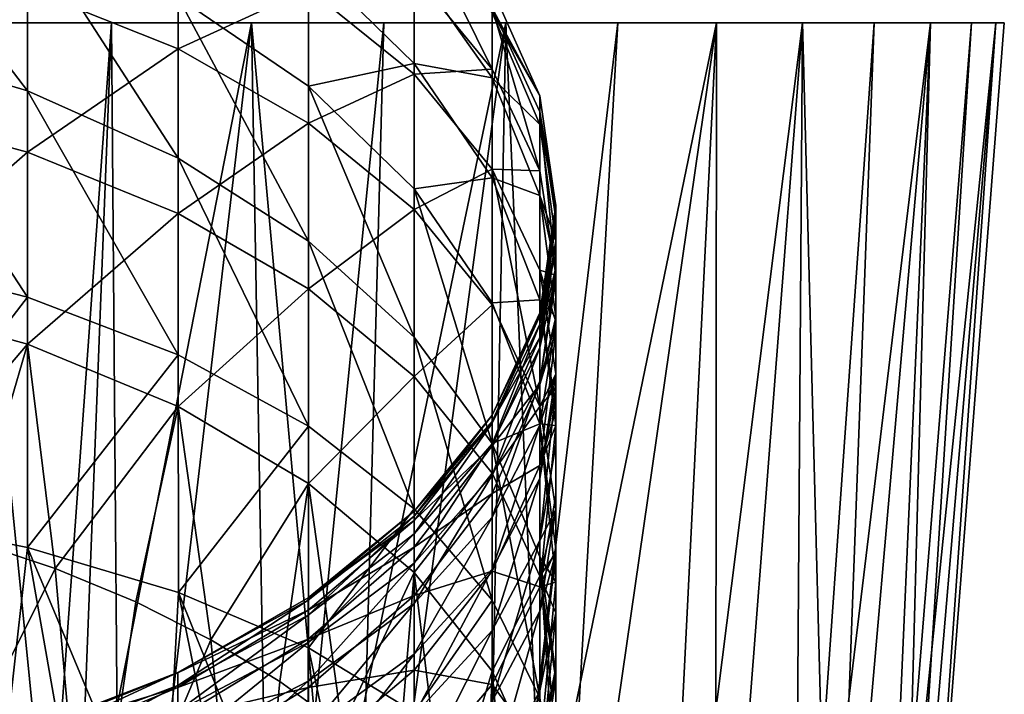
# Model space of a CAD drawing. Header units: millimetres. Extents: x -27 to 27, y -375 to 166.
# Tile 37 of 49: x 8 to 24, y 100 to 110. Entities that reach past the tile are written whole.
import ezdxf

# ---------------------------------------------------------------- set-up
doc = ezdxf.new("R2010")
doc.units = ezdxf.units.MM
doc.header["$LTSCALE"] = 62.577778
for name, color, linetype in [('10', 7, 'CONTINUOUS'), ('12', 7, 'CONTINUOUS'), ('5', 7, 'CONTINUOUS'), ('6', 7, 'CONTINUOUS'), ('7', 7, 'CONTINUOUS')]:
    doc.layers.add(name, color=color, linetype=linetype)

msp = doc.modelspace()

# ---------------------------------------------------------------- linework, layer by layer
at = {"layer": '10', "color": 7, "linetype": 'CONTINUOUS', "true_color": 0xa2afbf}
for points in [[(4.224, 92.423, -21.738), (7.259, 110, -22.349), (8.293, 92.423, -20.533), (4.224, 92.423, -21.738)], [(9.561, 110, 21.467), (7.259, 110, 22.349), (8.919, 93.386, 20.339), (9.561, 110, 21.467)], [(8.919, 93.386, 20.339), (7.259, 110, 22.349), (8.022, 94.298, 20.775), (8.919, 93.386, 20.339)], [(7.259, 110, -22.349), (9.561, 110, -21.467), (8.293, 92.423, -20.533), (7.259, 110, -22.349)], [(9.561, 110, -21.467), (11.746, 110, -20.352), (8.293, 92.423, -20.533), (9.561, 110, -21.467)], [(8.293, 92.423, -20.533), (11.746, 110, -20.352), (12.057, 92.423, -18.575), (8.293, 92.423, -20.533)], [(9.704, 92.496, 19.911), (9.561, 110, 21.467), (8.919, 93.386, 20.339), (9.704, 92.496, 19.911)], [(11.746, 110, 20.352), (9.561, 110, 21.467), (9.704, 92.496, 19.911), (11.746, 110, 20.352)], [(13.344, 92.423, 17.673), (11.746, 110, 20.352), (9.704, 92.496, 19.911), (13.344, 92.423, 17.673)], [(13.816, 110, 19.009), (11.746, 110, 20.352), (13.344, 92.423, 17.673), (13.816, 110, 19.009)], [(11.746, 110, -20.352), (13.816, 110, -19.009), (12.057, 92.423, -18.575), (11.746, 110, -20.352)], [(13.816, 110, -19.009), (15.721, 110, -17.466), (12.057, 92.423, -18.575), (13.816, 110, -19.009)], [(12.057, 92.423, -18.575), (15.721, 110, -17.466), (15.378, 92.423, -15.934), (12.057, 92.423, -18.575)], [(15.721, 110, 17.466), (13.816, 110, 19.009), (13.344, 92.423, 17.673), (15.721, 110, 17.466)], [(16.47, 92.423, 14.803), (15.721, 110, 17.466), (13.344, 92.423, 17.673), (16.47, 92.423, 14.803)], [(17.466, 110, -15.721), (19.009, 110, -13.816), (15.378, 92.423, -15.934), (17.466, 110, -15.721)], [(15.378, 92.423, -15.934), (19.009, 110, -13.816), (18.135, 92.423, -12.708), (15.378, 92.423, -15.934)], [(15.721, 110, -17.466), (17.466, 110, -15.721), (15.378, 92.423, -15.934), (15.721, 110, -17.466)], [(17.466, 110, 15.721), (15.721, 110, 17.466), (16.47, 92.423, 14.803), (17.466, 110, 15.721)], [(19.009, 110, 13.816), (17.466, 110, 15.721), (16.47, 92.423, 14.803), (19.009, 110, 13.816)], [(18.991, 92.423, 11.39), (19.009, 110, 13.816), (16.47, 92.423, 14.803), (18.991, 92.423, 11.39)], [(19.009, 110, -13.816), (20.352, 110, -11.747), (18.135, 92.423, -12.708), (19.009, 110, -13.816)], [(18.135, 92.423, -12.708), (20.352, 110, -11.747), (20.226, 92.423, -9.016), (18.135, 92.423, -12.708)], [(20.352, 110, 11.747), (19.009, 110, 13.816), (18.991, 92.423, 11.39), (20.352, 110, 11.747)], [(20.815, 92.423, 7.559), (20.352, 110, 11.747), (18.991, 92.423, 11.39), (20.815, 92.423, 7.559)], [(21.467, 110, -9.562), (22.349, 110, -7.26), (20.226, 92.423, -9.016), (21.467, 110, -9.562)], [(20.226, 92.423, -9.016), (22.349, 110, -7.26), (21.575, 92.423, -4.993), (20.226, 92.423, -9.016)], [(20.352, 110, -11.747), (21.467, 110, -9.562), (20.226, 92.423, -9.016), (20.352, 110, -11.747)], [(21.467, 110, 9.562), (20.352, 110, 11.747), (20.815, 92.423, 7.559), (21.467, 110, 9.562)], [(22.349, 110, 7.26), (21.467, 110, 9.562), (20.815, 92.423, 7.559), (22.349, 110, 7.26)], [(21.874, 92.423, 3.45), (22.349, 110, 7.26), (20.815, 92.423, 7.559), (21.874, 92.423, 3.45)], [(22.986, 110, -4.888), (23.37, 110, -2.456), (21.575, 92.423, -4.993), (22.986, 110, -4.888)], [(21.575, 92.423, -4.993), (23.37, 110, -2.456), (22.131, 92.423, -0.786), (21.575, 92.423, -4.993)], [(22.349, 110, -7.26), (22.986, 110, -4.888), (21.575, 92.423, -4.993), (22.349, 110, -7.26)], [(22.986, 110, 4.888), (22.349, 110, 7.26), (21.874, 92.423, 3.45), (22.986, 110, 4.888)], [(23.37, 110, 2.456), (22.986, 110, 4.888), (21.874, 92.423, 3.45), (23.37, 110, 2.456)], [(22.131, 92.423, -0.786), (23.37, 110, 2.456), (21.874, 92.423, 3.45), (22.131, 92.423, -0.786)], [(23.5, 110), (23.37, 110, 2.456), (22.131, 92.423, -0.786), (23.5, 110)], [(23.37, 110, -2.456), (23.5, 110), (22.131, 92.423, -0.786), (23.37, 110, -2.456)]]:
    msp.add_3dface(points, dxfattribs=at)
at = {"layer": '12', "color": 7, "linetype": 'CONTINUOUS', "true_color": 0xa2afbf}
for points in [[(-23.37, 110, -2.455), (-23.5, 110), (23.37, 110, -2.456), (-23.37, 110, -2.455)], [(-23.5, 110), (-23.37, 110, 2.455), (23.5, 110), (-23.5, 110)], [(-23.5, 110), (23.5, 110), (23.37, 110, -2.456), (-23.5, 110)], [(-22.986, 110, -4.887), (-23.37, 110, -2.455), (23.37, 110, -2.456), (-22.986, 110, -4.887)], [(-23.37, 110, 2.455), (-22.986, 110, 4.887), (23.37, 110, 2.456), (-23.37, 110, 2.455)], [(-23.37, 110, 2.455), (23.37, 110, 2.456), (23.5, 110), (-23.37, 110, 2.455)], [(-22.35, 110, -7.257), (-22.986, 110, -4.887), (22.986, 110, -4.888), (-22.35, 110, -7.257)], [(-22.986, 110, -4.887), (23.37, 110, -2.456), (22.986, 110, -4.888), (-22.986, 110, -4.887)], [(-22.986, 110, 4.887), (-22.35, 110, 7.257), (22.986, 110, 4.888), (-22.986, 110, 4.887)], [(-22.986, 110, 4.887), (22.986, 110, 4.888), (23.37, 110, 2.456), (-22.986, 110, 4.887)], [(-21.468, 110, -9.559), (-22.35, 110, -7.257), (22.349, 110, -7.26), (-21.468, 110, -9.559)], [(-22.35, 110, -7.257), (22.986, 110, -4.888), (22.349, 110, -7.26), (-22.35, 110, -7.257)], [(-22.35, 110, 7.257), (-21.468, 110, 9.559), (22.349, 110, 7.26), (-22.35, 110, 7.257)], [(-22.35, 110, 7.257), (22.349, 110, 7.26), (22.986, 110, 4.888), (-22.35, 110, 7.257)], [(-20.354, 110, -11.743), (-21.468, 110, -9.559), (21.467, 110, -9.562), (-20.354, 110, -11.743)], [(-21.468, 110, -9.559), (22.349, 110, -7.26), (21.467, 110, -9.562), (-21.468, 110, -9.559)], [(-21.468, 110, 9.559), (-20.354, 110, 11.743), (21.467, 110, 9.562), (-21.468, 110, 9.559)], [(-21.468, 110, 9.559), (21.467, 110, 9.562), (22.349, 110, 7.26), (-21.468, 110, 9.559)], [(-19.011, 110, -13.813), (-20.354, 110, -11.743), (20.352, 110, -11.747), (-19.011, 110, -13.813)], [(-20.354, 110, -11.743), (21.467, 110, -9.562), (20.352, 110, -11.747), (-20.354, 110, -11.743)], [(-20.354, 110, 11.743), (-19.011, 110, 13.813), (20.352, 110, 11.747), (-20.354, 110, 11.743)], [(-20.354, 110, 11.743), (20.352, 110, 11.747), (21.467, 110, 9.562), (-20.354, 110, 11.743)], [(-17.469, 110, -15.718), (-19.011, 110, -13.813), (19.009, 110, -13.816), (-17.469, 110, -15.718)], [(-19.011, 110, -13.813), (20.352, 110, -11.747), (19.009, 110, -13.816), (-19.011, 110, -13.813)], [(-19.011, 110, 13.813), (-17.469, 110, 15.718), (19.009, 110, 13.816), (-19.011, 110, 13.813)], [(-19.011, 110, 13.813), (19.009, 110, 13.816), (20.352, 110, 11.747), (-19.011, 110, 13.813)], [(-15.725, 110, -17.462), (-17.469, 110, -15.718), (17.466, 110, -15.721), (-15.725, 110, -17.462)], [(-17.469, 110, -15.718), (19.009, 110, -13.816), (17.466, 110, -15.721), (-17.469, 110, -15.718)], [(-17.469, 110, 15.718), (-15.725, 110, 17.462), (17.466, 110, 15.721), (-17.469, 110, 15.718)], [(-17.469, 110, 15.718), (17.466, 110, 15.721), (19.009, 110, 13.816), (-17.469, 110, 15.718)], [(-13.821, 110, -19.006), (-15.725, 110, -17.462), (15.721, 110, -17.466), (-13.821, 110, -19.006)], [(-15.725, 110, -17.462), (17.466, 110, -15.721), (15.721, 110, -17.466), (-15.725, 110, -17.462)], [(-15.725, 110, 17.462), (-13.821, 110, 19.006), (15.721, 110, 17.466), (-15.725, 110, 17.462)], [(-15.725, 110, 17.462), (15.721, 110, 17.466), (17.466, 110, 15.721), (-15.725, 110, 17.462)], [(-11.751, 110, -20.35), (-13.821, 110, -19.006), (13.816, 110, -19.009), (-11.751, 110, -20.35)], [(-13.821, 110, -19.006), (15.721, 110, -17.466), (13.816, 110, -19.009), (-13.821, 110, -19.006)], [(-13.821, 110, 19.006), (-11.751, 110, 20.35), (13.816, 110, 19.009), (-13.821, 110, 19.006)], [(-13.821, 110, 19.006), (13.816, 110, 19.009), (15.721, 110, 17.466), (-13.821, 110, 19.006)], [(-9.566, 110, -21.465), (-11.751, 110, -20.35), (11.746, 110, -20.352), (-9.566, 110, -21.465)], [(-11.751, 110, -20.35), (13.816, 110, -19.009), (11.746, 110, -20.352), (-11.751, 110, -20.35)], [(-11.751, 110, 20.35), (-9.566, 110, 21.465), (11.746, 110, 20.352), (-11.751, 110, 20.35)], [(-11.751, 110, 20.35), (11.746, 110, 20.352), (13.816, 110, 19.009), (-11.751, 110, 20.35)], [(-7.263, 110, -22.348), (-9.566, 110, -21.465), (9.561, 110, -21.467), (-7.263, 110, -22.348)], [(-9.566, 110, -21.465), (11.746, 110, -20.352), (9.561, 110, -21.467), (-9.566, 110, -21.465)], [(-9.566, 110, 21.465), (-7.263, 110, 22.348), (9.561, 110, 21.467), (-9.566, 110, 21.465)], [(-9.566, 110, 21.465), (9.561, 110, 21.467), (11.746, 110, 20.352), (-9.566, 110, 21.465)], [(-7.263, 110, -22.348), (9.561, 110, -21.467), (7.259, 110, -22.349), (-7.263, 110, -22.348)], [(-7.263, 110, 22.348), (7.259, 110, 22.349), (9.561, 110, 21.467), (-7.263, 110, 22.348)]]:
    msp.add_3dface(points, dxfattribs=at)
at = {"layer": '5', "color": 7, "linetype": 'CONTINUOUS', "true_color": 0xa2afbf}
for points in [[(5.643, 109.713, 123.7), (8.25, 108.939, 123.102), (5.643, 112.353, 119.611), (5.643, 109.713, 123.7)], [(5.643, 112.353, 119.611), (8.25, 108.939, 123.102), (8.25, 111.524, 119.182), (5.643, 112.353, 119.611)], [(14.289, 111.743, 92.502), (15.504, 110.228, 92.689), (15.504, 109.276, 86.516), (14.289, 111.743, 92.502)], [(14.289, 110.763, 86.221), (14.289, 111.743, 92.502), (15.504, 109.276, 86.516), (14.289, 110.763, 86.221)], [(8.249, 110.537, 71.863), (10.606, 111.689, 79.032), (10.606, 109.596, 72.171), (8.249, 110.537, 71.863)], [(10.606, 111.689, 79.032), (12.638, 110.534, 79.338), (10.606, 109.596, 72.171), (10.606, 111.689, 79.032)], [(8.25, 108.939, 123.102), (10.606, 107.889, 122.291), (8.25, 111.524, 119.182), (8.25, 108.939, 123.102)], [(8.25, 111.524, 119.182), (10.606, 107.889, 122.291), (10.606, 110.4, 118.6), (8.25, 111.524, 119.182)], [(5.643, 111.232, 71.635), (8.249, 110.537, 71.863), (5.643, 108.684, 64.561), (5.643, 111.232, 71.635)], [(10.606, 110.4, 118.6), (12.639, 109.013, 117.883), (12.639, 110.977, 113.878), (10.606, 110.4, 118.6)], [(12.639, 110.977, 113.878), (12.639, 109.013, 117.883), (14.289, 109.364, 113.349), (12.639, 110.977, 113.878)], [(12.639, 110.977, 113.878), (14.289, 109.364, 113.349), (14.289, 110.868, 108.979), (12.639, 110.977, 113.878)], [(14.289, 110.868, 108.979), (14.289, 109.364, 113.349), (15.504, 109.143, 108.667), (14.289, 110.868, 108.979)], [(14.289, 110.868, 108.979), (15.504, 109.143, 108.667), (15.504, 110.161, 103.882), (14.289, 110.868, 108.979)], [(12.638, 110.534, 79.338), (14.289, 110.763, 86.221), (14.289, 109.197, 79.693), (12.638, 110.534, 79.338)], [(14.289, 110.763, 86.221), (15.504, 109.276, 86.516), (14.289, 109.197, 79.693), (14.289, 110.763, 86.221)], [(5.643, 108.684, 64.561), (8.249, 110.537, 71.863), (8.249, 107.98, 64.833), (5.643, 108.684, 64.561)], [(8.249, 110.537, 71.863), (10.606, 109.596, 72.171), (8.249, 107.98, 64.833), (8.249, 110.537, 71.863)], [(10.606, 109.596, 72.171), (12.638, 110.534, 79.338), (12.638, 108.434, 72.552), (10.606, 109.596, 72.171)], [(12.638, 110.534, 79.338), (14.289, 109.197, 79.693), (12.638, 108.434, 72.552), (12.638, 110.534, 79.338)], [(15.503, 110.53, 98.515), (15.504, 110.161, 103.882), (16.247, 108.859, 98.579), (15.503, 110.53, 98.515)], [(15.503, 110.53, 98.515), (16.247, 108.859, 98.579), (15.504, 110.228, 92.689), (15.503, 110.53, 98.515)], [(10.606, 107.889, 122.291), (12.639, 106.594, 121.291), (10.606, 110.4, 118.6), (10.606, 107.889, 122.291)], [(10.606, 110.4, 118.6), (12.639, 106.594, 121.291), (12.639, 109.013, 117.883), (10.606, 110.4, 118.6)], [(15.504, 110.228, 92.689), (16.247, 108.859, 98.579), (16.248, 108.612, 92.888), (15.504, 110.228, 92.689)], [(15.504, 110.228, 92.689), (16.248, 108.612, 92.888), (16.248, 107.691, 86.83), (15.504, 110.228, 92.689)], [(15.504, 109.276, 86.516), (15.504, 110.228, 92.689), (16.248, 107.691, 86.83), (15.504, 109.276, 86.516)], [(15.504, 110.161, 103.882), (15.504, 109.143, 108.667), (16.248, 108.411, 103.774), (15.504, 110.161, 103.882)], [(15.504, 110.161, 103.882), (16.248, 108.411, 103.774), (16.247, 108.859, 98.579), (15.504, 110.161, 103.882)], [(5.643, 106.385, 127.212), (8.25, 105.719, 126.455), (5.643, 109.713, 123.7), (5.643, 106.385, 127.212)], [(5.643, 109.713, 123.7), (8.25, 105.719, 126.455), (8.25, 108.939, 123.102), (5.643, 109.713, 123.7)], [(8.249, 107.98, 64.833), (10.606, 109.596, 72.171), (10.606, 107.025, 65.201), (8.249, 107.98, 64.833)], [(10.606, 109.596, 72.171), (12.638, 108.434, 72.552), (10.606, 107.025, 65.201), (10.606, 109.596, 72.171)], [(12.639, 109.013, 117.883), (14.289, 107.408, 117.052), (14.289, 109.364, 113.349), (12.639, 109.013, 117.883)], [(14.289, 109.364, 113.349), (14.289, 107.408, 117.052), (15.504, 107.579, 112.763), (14.289, 109.364, 113.349)], [(14.289, 109.364, 113.349), (15.504, 107.579, 112.763), (15.504, 109.143, 108.667), (14.289, 109.364, 113.349)], [(12.638, 108.434, 72.552), (14.289, 109.197, 79.693), (14.289, 107.088, 72.993), (12.638, 108.434, 72.552)], [(14.289, 109.197, 79.693), (15.504, 109.276, 86.516), (15.504, 107.717, 80.086), (14.289, 109.197, 79.693)], [(14.289, 109.197, 79.693), (15.504, 107.717, 80.086), (14.289, 107.088, 72.993), (14.289, 109.197, 79.693)], [(15.504, 109.276, 86.516), (16.248, 107.691, 86.83), (15.504, 107.717, 80.086), (15.504, 109.276, 86.516)], [(15.504, 109.143, 108.667), (15.504, 107.579, 112.763), (16.248, 107.304, 108.335), (15.504, 109.143, 108.667)], [(15.504, 109.143, 108.667), (16.248, 107.304, 108.335), (16.248, 108.411, 103.774), (15.504, 109.143, 108.667)], [(12.639, 106.594, 121.291), (14.289, 105.094, 120.133), (12.639, 109.013, 117.883), (12.639, 106.594, 121.291)], [(12.639, 109.013, 117.883), (14.289, 105.094, 120.133), (14.289, 107.408, 117.052), (12.639, 109.013, 117.883)], [(8.25, 105.719, 126.455), (10.606, 104.817, 125.428), (8.25, 108.939, 123.102), (8.25, 105.719, 126.455)], [(8.25, 108.939, 123.102), (10.606, 104.817, 125.428), (10.606, 107.889, 122.291), (8.25, 108.939, 123.102)], [(16.247, 108.859, 98.579), (16.248, 108.411, 103.774), (16.5, 107.135, 98.671), (16.247, 108.859, 98.579)], [(16.247, 108.859, 98.579), (16.5, 107.135, 98.671), (16.248, 108.612, 92.888), (16.247, 108.859, 98.579)], [(5.643, 108.684, 64.561), (8.249, 107.98, 64.833), (5.643, 105.703, 57.431), (5.643, 108.684, 64.561)], [(16.5, 107.135, 98.671), (16.5, 107.156, 97.537), (16.248, 108.612, 92.888), (16.5, 107.135, 98.671)], [(16.248, 108.612, 92.888), (16.5, 107.156, 97.537), (16.5, 107.109, 95.394), (16.248, 108.612, 92.888)], [(16.5, 106.948, 93.112), (16.248, 108.612, 92.888), (16.5, 107.109, 95.394), (16.5, 106.948, 93.112)], [(16.248, 108.612, 92.888), (16.5, 106.948, 93.112), (16.5, 106.059, 87.169), (16.248, 108.612, 92.888)], [(16.248, 107.691, 86.83), (16.248, 108.612, 92.888), (16.5, 106.059, 87.169), (16.248, 107.691, 86.83)], [(10.606, 107.025, 65.201), (12.638, 108.434, 72.552), (12.638, 105.846, 65.657), (10.606, 107.025, 65.201)], [(12.638, 108.434, 72.552), (14.289, 107.088, 72.993), (12.638, 105.846, 65.657), (12.638, 108.434, 72.552)], [(16.248, 108.411, 103.774), (16.248, 107.304, 108.335), (16.5, 106.6, 103.69), (16.248, 108.411, 103.774)], [(16.248, 108.411, 103.774), (16.5, 106.6, 103.69), (16.5, 107.135, 98.671), (16.248, 108.411, 103.774)], [(5.643, 105.703, 57.431), (8.249, 107.98, 64.833), (8.249, 104.985, 57.749), (5.643, 105.703, 57.431)], [(8.249, 107.98, 64.833), (10.606, 107.025, 65.201), (8.249, 104.985, 57.749), (8.249, 107.98, 64.833)], [(10.606, 104.817, 125.428), (12.638, 103.702, 124.16), (10.606, 107.889, 122.291), (10.606, 104.817, 125.428)], [(10.606, 107.889, 122.291), (12.638, 103.702, 124.16), (12.639, 106.594, 121.291), (10.606, 107.889, 122.291)], [(14.289, 107.088, 72.993), (15.504, 107.717, 80.086), (15.504, 105.6, 73.481), (14.289, 107.088, 72.993)], [(15.504, 107.717, 80.086), (16.248, 107.691, 86.83), (16.248, 106.14, 80.505), (15.504, 107.717, 80.086)], [(15.504, 107.717, 80.086), (16.248, 106.14, 80.505), (16.248, 104.013, 74.001), (15.504, 107.717, 80.086)], [(15.504, 105.6, 73.481), (15.504, 107.717, 80.086), (16.248, 104.013, 74.001), (15.504, 105.6, 73.481)], [(16.248, 107.691, 86.83), (16.5, 106.059, 87.169), (16.248, 106.14, 80.505), (16.248, 107.691, 86.83)], [(14.289, 107.408, 117.052), (15.504, 105.631, 116.133), (15.504, 107.579, 112.763), (14.289, 107.408, 117.052)], [(15.504, 107.579, 112.763), (15.504, 105.631, 116.133), (16.248, 105.676, 112.138), (15.504, 107.579, 112.763)], [(15.504, 107.579, 112.763), (16.248, 105.676, 112.138), (16.248, 107.304, 108.335), (15.504, 107.579, 112.763)], [(14.289, 105.094, 120.133), (15.504, 103.435, 118.852), (14.289, 107.408, 117.052), (14.289, 105.094, 120.133)], [(14.289, 107.408, 117.052), (15.504, 103.435, 118.852), (15.504, 105.631, 116.133), (14.289, 107.408, 117.052)], [(16.248, 107.304, 108.335), (16.248, 105.676, 112.138), (16.5, 105.404, 108.002), (16.248, 107.304, 108.335)], [(16.248, 107.304, 108.335), (16.5, 105.404, 108.002), (16.5, 106.188, 105.533), (16.248, 107.304, 108.335)], [(16.248, 107.304, 108.335), (16.5, 106.188, 105.533), (16.5, 106.6, 103.69), (16.248, 107.304, 108.335)], [(16.5, 106.6, 103.69), (16.5, 106.886, 101.864), (16.5, 107.135, 98.671), (16.5, 106.6, 103.69)], [(8.249, 104.985, 57.749), (10.606, 107.025, 65.201), (10.606, 104.011, 58.179), (8.249, 104.985, 57.749)], [(10.606, 107.025, 65.201), (12.638, 105.846, 65.657), (10.606, 104.011, 58.179), (10.606, 107.025, 65.201)], [(12.638, 105.846, 65.657), (14.289, 107.088, 72.993), (14.289, 104.481, 66.183), (12.638, 105.846, 65.657)], [(14.289, 107.088, 72.993), (15.504, 105.6, 73.481), (14.289, 104.481, 66.183), (14.289, 107.088, 72.993)], [(16.5, 106.948, 93.112), (16.5, 106.888, 92.517), (16.5, 106.059, 87.169), (16.5, 106.948, 93.112)], [(16.5, 106.059, 87.169), (16.5, 106.888, 92.517), (16.5, 106.55, 89.926), (16.5, 106.059, 87.169)], [(12.638, 103.702, 124.16), (14.289, 102.412, 122.693), (12.639, 106.594, 121.291), (12.638, 103.702, 124.16)], [(12.639, 106.594, 121.291), (14.289, 102.412, 122.693), (14.289, 105.094, 120.133), (12.639, 106.594, 121.291)], [(5.643, 106.385, 127.212), (5.643, 102.328, 130.114), (8.25, 105.719, 126.455), (5.643, 106.385, 127.212)], [(16.248, 106.14, 80.505), (16.5, 106.059, 87.169), (16.5, 105.332, 83.946), (16.248, 106.14, 80.505)], [(16.5, 104.522, 80.966), (16.248, 106.14, 80.505), (16.5, 105.332, 83.946), (16.5, 104.522, 80.966)], [(16.248, 106.14, 80.505), (16.5, 104.522, 80.966), (16.248, 104.013, 74.001), (16.248, 106.14, 80.505)], [(16.5, 106.059, 87.169), (16.5, 105.977, 86.767), (16.5, 105.332, 83.946), (16.5, 106.059, 87.169)], [(10.606, 104.011, 58.179), (12.638, 105.846, 65.657), (12.638, 102.808, 58.711), (10.606, 104.011, 58.179)], [(12.638, 105.846, 65.657), (14.289, 104.481, 66.183), (12.638, 102.808, 58.711), (12.638, 105.846, 65.657)], [(5.643, 102.328, 130.114), (8.251, 101.81, 129.229), (8.25, 105.719, 126.455), (5.643, 102.328, 130.114)], [(5.643, 105.703, 57.431), (8.249, 104.985, 57.749), (5.96, 102.299, 50.434), (5.643, 105.703, 57.431)], [(8.25, 105.719, 126.455), (8.251, 101.81, 129.229), (10.606, 104.817, 125.428), (8.25, 105.719, 126.455)], [(14.289, 104.481, 66.183), (15.504, 105.6, 73.481), (15.504, 102.971, 66.766), (14.289, 104.481, 66.183)], [(15.504, 105.631, 116.133), (16.248, 103.738, 115.153), (16.248, 105.676, 112.138), (15.504, 105.631, 116.133)], [(15.504, 105.631, 116.133), (15.504, 103.435, 118.852), (16.248, 103.738, 115.153), (15.504, 105.631, 116.133)], [(15.504, 105.6, 73.481), (16.248, 104.013, 74.001), (15.504, 102.971, 66.766), (15.504, 105.6, 73.481)], [(16.248, 105.676, 112.138), (16.248, 103.738, 115.153), (16.5, 103.712, 111.497), (16.248, 105.676, 112.138)], [(16.248, 105.676, 112.138), (16.5, 103.712, 111.497), (16.5, 103.949, 111.095), (16.248, 105.676, 112.138)], [(16.248, 105.676, 112.138), (16.5, 103.949, 111.095), (16.5, 105.404, 108.002), (16.248, 105.676, 112.138)], [(16.5, 105.404, 108.002), (16.5, 103.949, 111.095), (16.5, 105.171, 108.593), (16.5, 105.404, 108.002)], [(5.96, 102.299, 50.434), (8.249, 104.985, 57.749), (7.354, 101.926, 50.619), (5.96, 102.299, 50.434)], [(7.354, 101.926, 50.619), (8.249, 104.985, 57.749), (8.686, 101.479, 50.841), (7.354, 101.926, 50.619)], [(8.249, 104.985, 57.749), (10.606, 104.011, 58.179), (8.686, 101.479, 50.841), (8.249, 104.985, 57.749)], [(14.289, 102.412, 122.693), (15.504, 100.985, 121.069), (14.289, 105.094, 120.133), (14.289, 102.412, 122.693)], [(14.289, 105.094, 120.133), (15.504, 100.985, 121.069), (15.504, 103.435, 118.852), (14.289, 105.094, 120.133)], [(8.251, 101.81, 129.229), (10.607, 101.108, 128.028), (10.606, 104.817, 125.428), (8.251, 101.81, 129.229)], [(10.606, 104.817, 125.428), (10.607, 101.108, 128.028), (12.638, 103.702, 124.16), (10.606, 104.817, 125.428)], [(16.5, 104.522, 80.966), (16.5, 104.303, 80.23), (16.248, 104.013, 74.001), (16.5, 104.522, 80.966)], [(12.638, 102.808, 58.711), (14.289, 104.481, 66.183), (14.289, 101.417, 59.326), (12.638, 102.808, 58.711)], [(14.289, 104.481, 66.183), (15.504, 102.971, 66.766), (14.289, 101.417, 59.326), (14.289, 104.481, 66.183)], [(16.248, 104.013, 74.001), (16.5, 104.303, 80.23), (16.5, 102.402, 74.605), (16.248, 104.013, 74.001)], [(16.5, 102.402, 74.605), (16.5, 104.303, 80.23), (16.5, 103.424, 77.483), (16.5, 102.402, 74.605)], [(8.686, 101.479, 50.841), (10.606, 104.011, 58.179), (9.943, 100.959, 51.099), (8.686, 101.479, 50.841)], [(9.943, 100.959, 51.099), (10.606, 104.011, 58.179), (11.116, 100.37, 51.391), (9.943, 100.959, 51.099)], [(10.606, 104.011, 58.179), (12.638, 102.808, 58.711), (11.116, 100.37, 51.391), (10.606, 104.011, 58.179)], [(15.504, 102.971, 66.766), (16.248, 104.013, 74.001), (16.248, 101.362, 67.388), (15.504, 102.971, 66.766)], [(16.248, 104.013, 74.001), (16.5, 102.402, 74.605), (16.248, 101.362, 67.388), (16.248, 104.013, 74.001)], [(10.607, 101.108, 128.028), (12.64, 100.241, 126.546), (12.638, 103.702, 124.16), (10.607, 101.108, 128.028)], [(12.638, 103.702, 124.16), (12.64, 100.241, 126.546), (14.289, 102.412, 122.693), (12.638, 103.702, 124.16)], [(15.504, 103.435, 118.852), (16.248, 101.666, 117.486), (16.248, 103.738, 115.153), (15.504, 103.435, 118.852)], [(16.248, 103.738, 115.153), (16.248, 101.666, 117.486), (16.5, 101.266, 114.716), (16.248, 103.738, 115.153)], [(16.5, 101.784, 114.143), (16.248, 103.738, 115.153), (16.5, 101.266, 114.716), (16.5, 101.784, 114.143)], [(16.248, 103.738, 115.153), (16.5, 101.784, 114.143), (16.5, 103.712, 111.497), (16.248, 103.738, 115.153)], [(16.5, 101.784, 114.143), (16.5, 102.621, 113.108), (16.5, 103.712, 111.497), (16.5, 101.784, 114.143)], [(15.504, 100.985, 121.069), (16.248, 99.463, 119.339), (15.504, 103.435, 118.852), (15.504, 100.985, 121.069)], [(15.504, 103.435, 118.852), (16.248, 99.463, 119.339), (16.248, 101.666, 117.486), (15.504, 103.435, 118.852)], [(14.289, 101.417, 59.326), (15.504, 102.971, 66.766), (15.504, 99.877, 60.007), (14.289, 101.417, 59.326)], [(15.504, 102.971, 66.766), (16.248, 101.362, 67.388), (15.504, 99.877, 60.007), (15.504, 102.971, 66.766)], [(11.116, 100.37, 51.391), (12.638, 102.808, 58.711), (12.193, 99.718, 51.715), (11.116, 100.37, 51.391)], [(12.193, 99.718, 51.715), (12.638, 102.808, 58.711), (13.166, 99.009, 52.067), (12.193, 99.718, 51.715)], [(12.638, 102.808, 58.711), (14.289, 101.417, 59.326), (13.166, 99.009, 52.067), (12.638, 102.808, 58.711)], [(12.64, 100.241, 126.546), (14.29, 99.238, 124.83), (14.289, 102.412, 122.693), (12.64, 100.241, 126.546)], [(14.289, 102.412, 122.693), (14.29, 99.238, 124.83), (15.504, 100.985, 121.069), (14.289, 102.412, 122.693)], [(16.5, 102.402, 74.605), (16.5, 101.724, 72.835), (16.248, 101.362, 67.388), (16.5, 102.402, 74.605)], [(5.643, 102.328, 130.114), (7.735, 97.229, 131.619), (8.251, 101.81, 129.229), (5.643, 102.328, 130.114)], [(7.735, 97.229, 131.619), (9.102, 96.994, 130.972), (8.251, 101.81, 129.229), (7.735, 97.229, 131.619)], [(9.102, 96.994, 130.972), (10.376, 96.723, 130.229), (8.251, 101.81, 129.229), (9.102, 96.994, 130.972)], [(8.251, 101.81, 129.229), (10.376, 96.723, 130.229), (10.607, 101.108, 128.028), (8.251, 101.81, 129.229)], [(16.248, 101.362, 67.388), (16.5, 101.724, 72.835), (16.5, 100.788, 70.533), (16.248, 101.362, 67.388)], [(16.248, 99.463, 119.339), (16.5, 97.88, 117.563), (16.248, 101.666, 117.486), (16.248, 99.463, 119.339)], [(16.5, 97.88, 117.563), (16.5, 98.709, 116.981), (16.248, 101.666, 117.486), (16.5, 97.88, 117.563)], [(16.248, 101.666, 117.486), (16.5, 98.709, 116.981), (16.5, 99.837, 116.081), (16.248, 101.666, 117.486)], [(16.248, 101.666, 117.486), (16.5, 99.837, 116.081), (16.5, 101.266, 114.716), (16.248, 101.666, 117.486)], [(13.166, 99.009, 52.067), (14.289, 101.417, 59.326), (14.028, 98.25, 52.444), (13.166, 99.009, 52.067)], [(14.028, 98.25, 52.444), (14.289, 101.417, 59.326), (14.77, 97.445, 52.843), (14.028, 98.25, 52.444)], [(14.289, 101.417, 59.326), (15.504, 99.877, 60.007), (14.77, 97.445, 52.843), (14.289, 101.417, 59.326)], [(15.504, 99.877, 60.007), (16.248, 101.362, 67.388), (16.248, 98.235, 60.733), (15.504, 99.877, 60.007)], [(16.5, 99.754, 68.145), (16.248, 101.362, 67.388), (16.5, 100.788, 70.533), (16.5, 99.754, 68.145)], [(16.248, 101.362, 67.388), (16.5, 99.754, 68.145), (16.248, 98.235, 60.733), (16.248, 101.362, 67.388)], [(16.5, 99.837, 116.081), (16.5, 99.942, 115.99), (16.5, 101.266, 114.716), (16.5, 99.837, 116.081)], [(10.376, 96.723, 130.229), (11.554, 96.418, 129.391), (10.607, 101.108, 128.028), (10.376, 96.723, 130.229)], [(11.554, 96.418, 129.391), (12.63, 96.08, 128.463), (10.607, 101.108, 128.028), (11.554, 96.418, 129.391)], [(10.607, 101.108, 128.028), (12.63, 96.08, 128.463), (12.64, 100.241, 126.546), (10.607, 101.108, 128.028)], [(14.29, 99.238, 124.83), (15.505, 98.127, 122.932), (15.504, 100.985, 121.069), (14.29, 99.238, 124.83)], [(15.504, 100.985, 121.069), (15.505, 98.127, 122.932), (16.248, 99.463, 119.339), (15.504, 100.985, 121.069)], [(12.63, 96.08, 128.463), (13.596, 95.712, 127.452), (12.64, 100.241, 126.546), (12.63, 96.08, 128.463)], [(12.64, 100.241, 126.546), (13.596, 95.712, 127.452), (14.29, 99.238, 124.83), (12.64, 100.241, 126.546)], [(14.77, 97.445, 52.843), (15.504, 99.877, 60.007), (15.385, 96.602, 53.262), (14.77, 97.445, 52.843)], [(15.385, 96.602, 53.262), (15.504, 99.877, 60.007), (15.869, 95.729, 53.696), (15.385, 96.602, 53.262)], [(15.504, 99.877, 60.007), (16.248, 98.235, 60.733), (15.869, 95.729, 53.696), (15.504, 99.877, 60.007)], [(16.5, 99.754, 68.145), (16.5, 98.927, 66.333), (16.248, 98.235, 60.733), (16.5, 99.754, 68.145)]]:
    msp.add_3dface(points, dxfattribs=at)
at = {"layer": '6', "color": 7, "linetype": 'CONTINUOUS', "true_color": 0xa2afbf}
for points in [[(7.354, 101.926, 50.619), (8.686, 101.479, 50.841), (6.326, 96.759, 40.42), (7.354, 101.926, 50.619)], [(8.686, 101.479, 50.841), (9.185, 95.805, 40.969), (6.326, 96.759, 40.42), (8.686, 101.479, 50.841)], [(8.686, 101.479, 50.841), (9.943, 100.959, 51.099), (9.185, 95.805, 40.969), (8.686, 101.479, 50.841)], [(9.943, 100.959, 51.099), (11.116, 100.37, 51.391), (9.185, 95.805, 40.969), (9.943, 100.959, 51.099)], [(11.116, 100.37, 51.391), (11.69, 94.521, 41.709), (9.185, 95.805, 40.969), (11.116, 100.37, 51.391)], [(11.116, 100.37, 51.391), (12.193, 99.718, 51.715), (11.69, 94.521, 41.709), (11.116, 100.37, 51.391)], [(12.193, 99.718, 51.715), (13.166, 99.009, 52.067), (11.69, 94.521, 41.709), (12.193, 99.718, 51.715)]]:
    msp.add_3dface(points, dxfattribs=at)
at = {"layer": '7', "color": 7, "linetype": 'CONTINUOUS', "true_color": 0xa2afbf}
for points in [[(16.5, 107.156, 97.537), (16.5, 107.135, 98.671), (16.248, 105.474, 95.499), (16.5, 107.156, 97.537)], [(16.5, 107.109, 95.394), (16.5, 107.156, 97.537), (16.248, 105.474, 95.499), (16.5, 107.109, 95.394)], [(16.5, 107.135, 98.671), (16.5, 106.886, 101.864), (16.248, 105.427, 98.536), (16.5, 107.135, 98.671)], [(16.248, 105.474, 95.499), (16.5, 107.135, 98.671), (16.248, 105.427, 98.536), (16.248, 105.474, 95.499)], [(16.5, 106.948, 93.112), (16.5, 107.109, 95.394), (16.248, 105.296, 92.539), (16.5, 106.948, 93.112)], [(16.248, 105.296, 92.539), (16.5, 107.109, 95.394), (16.248, 105.474, 95.499), (16.248, 105.296, 92.539)], [(16.5, 106.888, 92.517), (16.5, 106.948, 93.112), (16.248, 105.296, 92.539), (16.5, 106.888, 92.517)], [(16.5, 106.55, 89.926), (16.5, 106.888, 92.517), (16.248, 105.296, 92.539), (16.5, 106.55, 89.926)], [(16.5, 106.886, 101.864), (16.5, 106.6, 103.69), (16.248, 105.087, 101.677), (16.5, 106.886, 101.864)], [(16.248, 105.427, 98.536), (16.5, 106.886, 101.864), (16.248, 105.087, 101.677), (16.248, 105.427, 98.536)], [(16.5, 106.6, 103.69), (16.5, 106.188, 105.533), (16.248, 105.087, 101.677), (16.5, 106.6, 103.69)], [(16.5, 106.059, 87.169), (16.5, 106.55, 89.926), (16.248, 104.93, 89.621), (16.5, 106.059, 87.169)], [(16.248, 104.93, 89.621), (16.5, 106.55, 89.926), (16.248, 105.296, 92.539), (16.248, 104.93, 89.621)], [(16.5, 106.188, 105.533), (16.5, 105.404, 108.002), (16.248, 104.353, 104.919), (16.5, 106.188, 105.533)], [(16.248, 105.087, 101.677), (16.5, 106.188, 105.533), (16.248, 104.353, 104.919), (16.248, 105.087, 101.677)], [(16.5, 105.977, 86.767), (16.5, 106.059, 87.169), (16.248, 104.4, 86.714), (16.5, 105.977, 86.767)], [(16.248, 104.4, 86.714), (16.5, 106.059, 87.169), (16.248, 104.93, 89.621), (16.248, 104.4, 86.714)], [(16.5, 105.332, 83.946), (16.5, 105.977, 86.767), (16.248, 104.4, 86.714), (16.5, 105.332, 83.946)], [(16.248, 105.296, 92.539), (16.248, 105.474, 95.499), (15.504, 103.75, 92.562), (16.248, 105.296, 92.539)], [(16.248, 105.474, 95.499), (16.248, 105.427, 98.536), (15.504, 103.876, 95.355), (16.248, 105.474, 95.499)], [(15.504, 103.75, 92.562), (16.248, 105.474, 95.499), (15.504, 103.876, 95.355), (15.504, 103.75, 92.562)], [(16.248, 105.427, 98.536), (16.248, 105.087, 101.677), (15.504, 103.777, 98.185), (16.248, 105.427, 98.536)], [(15.504, 103.876, 95.355), (16.248, 105.427, 98.536), (15.504, 103.777, 98.185), (15.504, 103.876, 95.355)], [(16.248, 104.93, 89.621), (16.248, 105.296, 92.539), (15.504, 103.43, 89.781), (16.248, 104.93, 89.621)], [(15.504, 103.43, 89.781), (16.248, 105.296, 92.539), (15.504, 103.75, 92.562), (15.504, 103.43, 89.781)], [(16.5, 105.404, 108.002), (16.5, 105.171, 108.593), (16.248, 104.353, 104.919), (16.5, 105.404, 108.002)], [(16.5, 104.522, 80.966), (16.5, 105.332, 83.946), (16.248, 103.717, 83.797), (16.5, 104.522, 80.966)], [(16.248, 103.717, 83.797), (16.5, 105.332, 83.946), (16.248, 104.4, 86.714), (16.248, 103.717, 83.797)], [(16.5, 105.171, 108.593), (16.5, 103.949, 111.095), (16.248, 103.091, 108.181), (16.5, 105.171, 108.593)], [(16.248, 104.353, 104.919), (16.5, 105.171, 108.593), (16.248, 103.091, 108.181), (16.248, 104.353, 104.919)], [(16.248, 105.087, 101.677), (16.248, 104.353, 104.919), (15.504, 103.398, 101.072), (16.248, 105.087, 101.677)], [(15.504, 103.777, 98.185), (16.248, 105.087, 101.677), (15.504, 103.398, 101.072), (15.504, 103.777, 98.185)], [(16.248, 104.4, 86.714), (16.248, 104.93, 89.621), (15.504, 102.938, 86.989), (16.248, 104.4, 86.714)], [(15.504, 102.938, 86.989), (16.248, 104.93, 89.621), (15.504, 103.43, 89.781), (15.504, 102.938, 86.989)], [(16.5, 104.303, 80.23), (16.5, 104.522, 80.966), (16.248, 102.889, 80.855), (16.5, 104.303, 80.23)], [(16.248, 102.889, 80.855), (16.5, 104.522, 80.966), (16.248, 103.717, 83.797), (16.248, 102.889, 80.855)], [(16.248, 103.717, 83.797), (16.248, 104.4, 86.714), (15.504, 102.283, 84.171), (16.248, 103.717, 83.797)], [(15.504, 102.283, 84.171), (16.248, 104.4, 86.714), (15.504, 102.938, 86.989), (15.504, 102.283, 84.171)], [(16.248, 104.353, 104.919), (16.248, 103.091, 108.181), (15.504, 102.654, 104.011), (16.248, 104.353, 104.919)], [(15.504, 103.398, 101.072), (16.248, 104.353, 104.919), (15.504, 102.654, 104.011), (15.504, 103.398, 101.072)], [(16.5, 103.424, 77.483), (16.5, 104.303, 80.23), (16.248, 101.919, 77.877), (16.5, 103.424, 77.483)], [(16.248, 101.919, 77.877), (16.5, 104.303, 80.23), (16.248, 102.889, 80.855), (16.248, 101.919, 77.877)], [(16.5, 103.949, 111.095), (16.5, 103.712, 111.497), (16.248, 103.091, 108.181), (16.5, 103.949, 111.095)], [(15.504, 103.75, 92.562), (15.504, 103.876, 95.355), (14.286, 102.3, 92.584), (15.504, 103.75, 92.562)], [(15.504, 103.876, 95.355), (15.504, 103.777, 98.185), (14.286, 102.378, 95.22), (15.504, 103.876, 95.355)], [(14.286, 102.3, 92.584), (15.504, 103.876, 95.355), (14.286, 102.378, 95.22), (14.286, 102.3, 92.584)], [(15.504, 103.777, 98.185), (15.504, 103.398, 101.072), (14.286, 102.23, 97.856), (15.504, 103.777, 98.185)], [(14.286, 102.378, 95.22), (15.504, 103.777, 98.185), (14.286, 102.23, 97.856), (14.286, 102.378, 95.22)], [(15.504, 103.43, 89.781), (15.504, 103.75, 92.562), (14.286, 102.024, 89.931), (15.504, 103.43, 89.781)], [(14.286, 102.024, 89.931), (15.504, 103.75, 92.562), (14.286, 102.3, 92.584), (14.286, 102.024, 89.931)], [(16.248, 102.889, 80.855), (16.248, 103.717, 83.797), (15.504, 101.472, 81.317), (16.248, 102.889, 80.855)], [(15.504, 101.472, 81.317), (16.248, 103.717, 83.797), (15.504, 102.283, 84.171), (15.504, 101.472, 81.317)], [(16.5, 103.712, 111.497), (16.5, 102.621, 113.108), (16.248, 101.196, 111.28), (16.5, 103.712, 111.497)], [(16.248, 103.091, 108.181), (16.5, 103.712, 111.497), (16.248, 101.196, 111.28), (16.248, 103.091, 108.181)], [(15.504, 102.938, 86.989), (15.504, 103.43, 89.781), (14.286, 101.566, 87.246), (15.504, 102.938, 86.989)], [(14.286, 101.566, 87.246), (15.504, 103.43, 89.781), (14.286, 102.024, 89.931), (14.286, 101.566, 87.246)], [(15.504, 103.398, 101.072), (15.504, 102.654, 104.011), (14.286, 101.813, 100.505), (15.504, 103.398, 101.072)], [(14.286, 102.23, 97.856), (15.504, 103.398, 101.072), (14.286, 101.813, 100.505), (14.286, 102.23, 97.856)], [(16.5, 102.402, 74.605), (16.5, 103.424, 77.483), (16.248, 101.919, 77.877), (16.5, 102.402, 74.605)], [(16.248, 103.091, 108.181), (16.248, 101.196, 111.28), (15.504, 101.441, 106.936), (16.248, 103.091, 108.181)], [(15.504, 102.654, 104.011), (16.248, 103.091, 108.181), (15.504, 101.441, 106.936), (15.504, 102.654, 104.011)], [(15.504, 102.283, 84.171), (15.504, 102.938, 86.989), (14.286, 100.937, 84.521), (15.504, 102.283, 84.171)], [(14.286, 100.937, 84.521), (15.504, 102.938, 86.989), (14.286, 101.566, 87.246), (14.286, 100.937, 84.521)], [(16.248, 101.919, 77.877), (16.248, 102.889, 80.855), (15.504, 100.513, 78.422), (16.248, 101.919, 77.877)], [(15.504, 100.513, 78.422), (16.248, 102.889, 80.855), (15.504, 101.472, 81.317), (15.504, 100.513, 78.422)], [(15.504, 102.654, 104.011), (15.504, 101.441, 106.936), (14.286, 101.061, 103.16), (15.504, 102.654, 104.011)], [(14.286, 101.813, 100.505), (15.504, 102.654, 104.011), (14.286, 101.061, 103.16), (14.286, 101.813, 100.505)], [(16.5, 102.621, 113.108), (16.5, 101.784, 114.143), (16.248, 101.196, 111.28), (16.5, 102.621, 113.108)], [(14.286, 102.3, 92.584), (14.286, 102.378, 95.22), (12.634, 100.989, 92.604), (14.286, 102.3, 92.584)], [(14.286, 102.378, 95.22), (14.286, 102.23, 97.856), (12.634, 101.023, 95.097), (14.286, 102.378, 95.22)], [(12.634, 100.989, 92.604), (14.286, 102.378, 95.22), (12.634, 101.023, 95.097), (12.634, 100.989, 92.604)], [(16.5, 101.724, 72.835), (16.5, 102.402, 74.605), (16.248, 100.813, 74.863), (16.5, 101.724, 72.835)], [(16.248, 100.813, 74.863), (16.5, 102.402, 74.605), (16.248, 101.919, 77.877), (16.248, 100.813, 74.863)], [(14.286, 102.024, 89.931), (14.286, 102.3, 92.584), (12.634, 100.752, 90.067), (14.286, 102.024, 89.931)], [(12.634, 100.752, 90.067), (14.286, 102.3, 92.584), (12.634, 100.989, 92.604), (12.634, 100.752, 90.067)], [(14.286, 102.23, 97.856), (14.286, 101.813, 100.505), (12.634, 100.831, 97.558), (14.286, 102.23, 97.856)], [(12.634, 101.023, 95.097), (14.286, 102.23, 97.856), (12.634, 100.831, 97.558), (12.634, 101.023, 95.097)], [(15.504, 101.472, 81.317), (15.504, 102.283, 84.171), (14.286, 100.144, 81.751), (15.504, 101.472, 81.317)], [(14.286, 100.144, 81.751), (15.504, 102.283, 84.171), (14.286, 100.937, 84.521), (14.286, 100.144, 81.751)], [(14.286, 101.566, 87.246), (14.286, 102.024, 89.931), (12.634, 100.326, 87.479), (14.286, 101.566, 87.246)], [(12.634, 100.326, 87.479), (14.286, 102.024, 89.931), (12.634, 100.752, 90.067), (12.634, 100.326, 87.479)], [(16.248, 100.813, 74.863), (16.248, 101.919, 77.877), (15.504, 99.409, 75.486), (16.248, 100.813, 74.863)], [(15.504, 99.409, 75.486), (16.248, 101.919, 77.877), (15.504, 100.513, 78.422), (15.504, 99.409, 75.486)], [(14.286, 101.813, 100.505), (14.286, 101.061, 103.16), (12.634, 100.38, 99.992), (14.286, 101.813, 100.505)], [(12.634, 100.831, 97.558), (14.286, 101.813, 100.505), (12.634, 100.38, 99.992), (12.634, 100.831, 97.558)], [(16.5, 101.784, 114.143), (16.5, 101.266, 114.716), (16.248, 101.196, 111.28), (16.5, 101.784, 114.143)], [(16.5, 100.788, 70.533), (16.5, 101.724, 72.835), (16.248, 99.571, 71.812), (16.5, 100.788, 70.533)], [(16.248, 99.571, 71.812), (16.5, 101.724, 72.835), (16.248, 100.813, 74.863), (16.248, 99.571, 71.812)], [(14.286, 100.937, 84.521), (14.286, 101.566, 87.246), (12.634, 99.721, 84.838), (14.286, 100.937, 84.521)], [(12.634, 99.721, 84.838), (14.286, 101.566, 87.246), (12.634, 100.326, 87.479), (12.634, 99.721, 84.838)], [(15.504, 100.513, 78.422), (15.504, 101.472, 81.317), (14.286, 99.194, 78.932), (15.504, 100.513, 78.422)], [(14.286, 99.194, 78.932), (15.504, 101.472, 81.317), (14.286, 100.144, 81.751), (14.286, 99.194, 78.932)], [(15.504, 101.441, 106.936), (15.504, 99.669, 109.7), (14.286, 99.892, 105.769), (15.504, 101.441, 106.936)], [(14.286, 101.061, 103.16), (15.504, 101.441, 106.936), (14.286, 99.892, 105.769), (14.286, 101.061, 103.16)], [(15.504, 101.441, 106.936), (16.248, 101.196, 111.28), (15.504, 99.669, 109.7), (15.504, 101.441, 106.936)], [(16.248, 101.196, 111.28), (16.248, 98.658, 113.991), (15.504, 99.669, 109.7), (16.248, 101.196, 111.28)], [(16.5, 101.266, 114.716), (16.5, 99.942, 115.99), (16.248, 98.658, 113.991), (16.5, 101.266, 114.716)], [(16.248, 101.196, 111.28), (16.5, 101.266, 114.716), (16.248, 98.658, 113.991), (16.248, 101.196, 111.28)], [(12.634, 100.989, 92.604), (12.634, 101.023, 95.097), (10.597, 99.859, 92.62), (12.634, 100.989, 92.604)], [(12.634, 101.023, 95.097), (12.634, 100.831, 97.558), (10.597, 99.854, 94.992), (12.634, 101.023, 95.097)], [(10.597, 99.859, 92.62), (12.634, 101.023, 95.097), (10.597, 99.854, 94.992), (10.597, 99.859, 92.62)], [(12.634, 100.752, 90.067), (12.634, 100.989, 92.604), (10.597, 99.655, 90.184), (12.634, 100.752, 90.067)], [(10.597, 99.655, 90.184), (12.634, 100.989, 92.604), (10.597, 99.859, 92.62), (10.597, 99.655, 90.184)], [(14.286, 101.061, 103.16), (14.286, 99.892, 105.769), (12.634, 99.621, 102.39), (14.286, 101.061, 103.16)], [(12.634, 100.38, 99.992), (14.286, 101.061, 103.16), (12.634, 99.621, 102.39), (12.634, 100.38, 99.992)], [(12.634, 100.831, 97.558), (12.634, 100.38, 99.992), (10.597, 99.624, 97.301), (12.634, 100.831, 97.558)], [(10.597, 99.854, 94.992), (12.634, 100.831, 97.558), (10.597, 99.624, 97.301), (10.597, 99.854, 94.992)], [(14.286, 100.144, 81.751), (14.286, 100.937, 84.521), (12.634, 98.943, 82.143), (14.286, 100.144, 81.751)], [(12.634, 98.943, 82.143), (14.286, 100.937, 84.521), (12.634, 99.721, 84.838), (12.634, 98.943, 82.143)], [(12.634, 100.326, 87.479), (12.634, 100.752, 90.067), (10.597, 99.256, 87.68), (12.634, 100.326, 87.479)], [(10.597, 99.256, 87.68), (12.634, 100.752, 90.067), (10.597, 99.655, 90.184), (10.597, 99.256, 87.68)], [(16.248, 99.571, 71.812), (16.248, 100.813, 74.863), (15.504, 98.164, 72.511), (16.248, 99.571, 71.812)], [(15.504, 98.164, 72.511), (16.248, 100.813, 74.863), (15.504, 99.409, 75.486), (15.504, 98.164, 72.511)], [(16.5, 99.754, 68.145), (16.5, 100.788, 70.533), (16.248, 98.199, 68.727), (16.5, 99.754, 68.145)], [(16.248, 98.199, 68.727), (16.5, 100.788, 70.533), (16.248, 99.571, 71.812), (16.248, 98.199, 68.727)], [(12.634, 100.38, 99.992), (12.634, 99.621, 102.39), (10.597, 99.144, 99.549), (12.634, 100.38, 99.992)], [(10.597, 99.624, 97.301), (12.634, 100.38, 99.992), (10.597, 99.144, 99.549), (10.597, 99.624, 97.301)], [(15.504, 99.409, 75.486), (15.504, 100.513, 78.422), (14.286, 98.093, 76.069), (15.504, 99.409, 75.486)], [(14.286, 98.093, 76.069), (15.504, 100.513, 78.422), (14.286, 99.194, 78.932), (14.286, 98.093, 76.069)], [(12.634, 99.721, 84.838), (12.634, 100.326, 87.479), (10.597, 98.671, 85.112), (12.634, 99.721, 84.838)], [(10.597, 98.671, 85.112), (12.634, 100.326, 87.479), (10.597, 99.256, 87.68), (10.597, 98.671, 85.112)], [(14.286, 99.194, 78.932), (14.286, 100.144, 81.751), (12.634, 98.002, 79.394), (14.286, 99.194, 78.932)], [(12.634, 98.002, 79.394), (14.286, 100.144, 81.751), (12.634, 98.943, 82.143), (12.634, 98.002, 79.394)], [(16.5, 99.942, 115.99), (16.5, 99.837, 116.081), (16.248, 98.658, 113.991), (16.5, 99.942, 115.99)], [(10.597, 99.655, 90.184), (10.597, 99.859, 92.62), (8.237, 98.766, 90.279), (10.597, 99.655, 90.184)], [(10.597, 99.859, 92.62), (10.597, 99.854, 94.992), (8.237, 98.942, 92.634), (10.597, 99.859, 92.62)], [(8.237, 98.766, 90.279), (10.597, 99.859, 92.62), (8.237, 98.942, 92.634), (8.237, 98.766, 90.279)], [(10.597, 99.854, 94.992), (10.597, 99.624, 97.301), (8.237, 98.907, 94.907), (10.597, 99.854, 94.992)], [(8.237, 98.942, 92.634), (10.597, 99.854, 94.992), (8.237, 98.907, 94.907), (8.237, 98.942, 92.634)], [(14.286, 99.892, 105.769), (14.286, 98.237, 108.217), (12.634, 98.493, 104.714), (14.286, 99.892, 105.769)], [(12.634, 99.621, 102.39), (14.286, 99.892, 105.769), (12.634, 98.493, 104.714), (12.634, 99.621, 102.39)], [(14.286, 99.892, 105.769), (15.504, 99.669, 109.7), (14.286, 98.237, 108.217), (14.286, 99.892, 105.769)], [(16.5, 99.837, 116.081), (16.5, 98.709, 116.981), (16.248, 98.658, 113.991), (16.5, 99.837, 116.081)], [(16.5, 98.927, 66.333), (16.5, 99.754, 68.145), (16.248, 98.199, 68.727), (16.5, 98.927, 66.333)], [(10.597, 99.256, 87.68), (10.597, 99.655, 90.184), (8.237, 98.389, 87.843), (10.597, 99.256, 87.68)], [(8.237, 98.389, 87.843), (10.597, 99.655, 90.184), (8.237, 98.766, 90.279), (8.237, 98.389, 87.843)], [(10.597, 99.624, 97.301), (10.597, 99.144, 99.549), (8.237, 98.646, 97.093), (10.597, 99.624, 97.301)], [(8.237, 98.907, 94.907), (10.597, 99.624, 97.301), (8.237, 98.646, 97.093), (8.237, 98.907, 94.907)], [(12.634, 98.943, 82.143), (12.634, 99.721, 84.838), (10.597, 97.908, 82.481), (12.634, 98.943, 82.143)], [(10.597, 97.908, 82.481), (12.634, 99.721, 84.838), (10.597, 98.671, 85.112), (10.597, 97.908, 82.481)], [(12.634, 99.621, 102.39), (12.634, 98.493, 104.714), (10.597, 98.379, 101.726), (12.634, 99.621, 102.39)], [(10.597, 99.144, 99.549), (12.634, 99.621, 102.39), (10.597, 98.379, 101.726), (10.597, 99.144, 99.549)], [(15.504, 99.669, 109.7), (15.504, 97.332, 112.119), (14.286, 98.237, 108.217), (15.504, 99.669, 109.7)], [(15.504, 99.669, 109.7), (16.248, 98.658, 113.991), (15.504, 97.332, 112.119), (15.504, 99.669, 109.7)], [(16.248, 98.199, 68.727), (16.248, 99.571, 71.812), (15.504, 96.783, 69.501), (16.248, 98.199, 68.727)], [(15.504, 96.783, 69.501), (16.248, 99.571, 71.812), (15.504, 98.164, 72.511), (15.504, 96.783, 69.501)]]:
    msp.add_3dface(points, dxfattribs=at)

doc.saveas('drawing.dxf')
